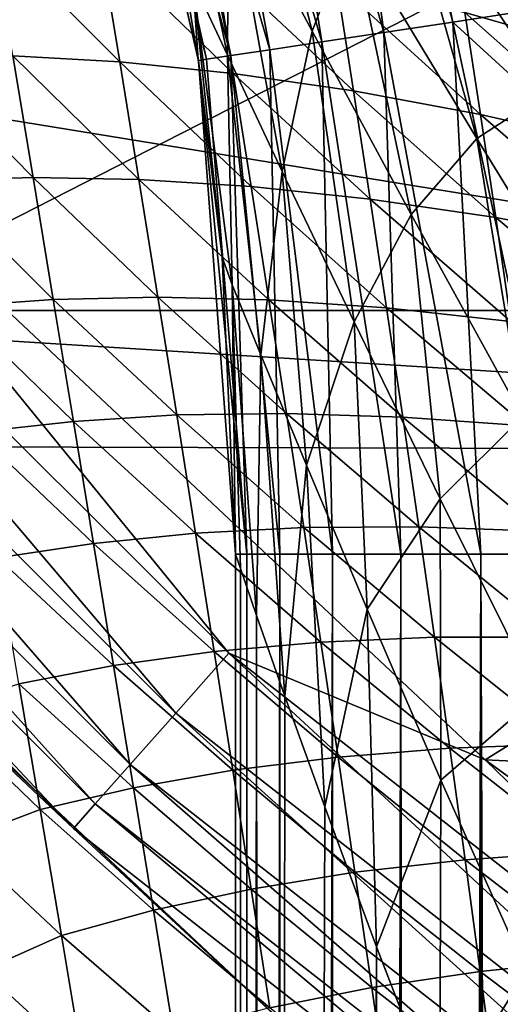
# Model space of a CAD drawing. Header units: metres. Extents: x -25 to 33, y -129 to 30.
# Tile 21 of 84: x -16.65 to -15.2, y -19.14 to -16.17. Entities that reach past the tile are written whole.
import ezdxf

# ---------------------------------------------------------------- set-up
doc = ezdxf.new("R2010")
doc.units = ezdxf.units.M
doc.layers.add('solid_BIDET-ACTIVO_SW0001', color=7, linetype='CONTINUOUS')

msp = doc.modelspace()

# ---------------------------------------------------------------- linework, layer by layer
at = {"layer": 'solid_BIDET-ACTIVO_SW0001'}
for points in [[(-18.810072, -12.785523, 136.579956), (-18.012852, -17.456478, 136.924667), (0.278792, -8.116108, 136.323303)], [(-18.012852, -17.456478, 136.924667), (0.60133, -17.505646, 136.979309), (0.278792, -8.116108, 136.323303)], [(-15.202622, -15.202969, 14), (-19.349218, -14.028516, 14), (-17.432331, -16.349659, 14)], [(-20.145836, -14.633451, 9), (20.146013, -14.633206, 9), (18.149231, -17.047087, 9)], [(-20.145836, -14.633451, 9), (18.149231, -17.047087, 9), (-18.149019, -17.04731, 9)], [(-15.983836, -14.687298, 103.856453), (-15.552014, -16.207855, 103.90097), (-15.761613, -14.622639, 103.953354)], [(-15.343015, -16.176338, 103.97493), (-15.640405, -14.752212, 103.973022), (-15.761613, -14.622639, 103.953354)], [(-15.552014, -16.207855, 103.90097), (-15.343015, -16.176338, 103.97493), (-15.761613, -14.622639, 103.953354)], [(-15.983836, -14.687298, 103.856453), (-16.17568, -14.746599, 103.697044), (-15.7395, -16.236128, 103.78183)], [(-15.983836, -14.687298, 103.856453), (-15.7395, -16.236128, 103.78183), (-15.552014, -16.207855, 103.90097)], [(-16.17568, -14.746599, 103.697044), (-16.322496, -14.791982, 103.491821), (-15.896071, -16.259739, 103.623489)], [(-16.17568, -14.746599, 103.697044), (-15.896071, -16.259739, 103.623489), (-15.7395, -16.236128, 103.78183)], [(-15.343015, -16.176338, 103.97493), (-15.1231, -16.142532, 104), (-15.640405, -14.752212, 103.973022)], [(-16.322496, -14.791982, 103.491821), (-16.414633, -14.820461, 103.254265), (-16.013878, -16.277504, 103.433884)], [(-16.322496, -14.791982, 103.491821), (-16.013878, -16.277504, 103.433884), (-15.896071, -16.259739, 103.623489)], [(-16.414633, -14.820461, 103.254265), (-16.446032, -14.830168, 103), (-16.087009, -16.288532, 103.222519)], [(-16.112272, -16.289156, 92), (-16.111801, -16.292273, 103), (-16.446032, -14.830168, 103)], [(-16.087009, -16.288532, 103.222519), (-16.446032, -14.830168, 103), (-16.111801, -16.292273, 103)], [(-16.165995, -15.968934, 92), (-16.112272, -16.289156, 92), (-16.446032, -14.830168, 103)], [(-16.414633, -14.820461, 103.254265), (-16.087009, -16.288532, 103.222519), (-16.013878, -16.277504, 103.433884)], [(-14.602404, -16.240683, 82.764824), (-15.32361, -15.176751, 82.412483), (-14.64904, -15.944801, 81.767944)], [(-14.602404, -16.240683, 82.764824), (-15.197661, -15.505637, 83.392868), (-15.32361, -15.176751, 82.412483)], [(-13.086232, -17.057993, 14), (-15.202622, -15.202969, 14), (-17.432331, -16.349659, 14)], [(-15.049452, -15.354609, 80.074142), (-15.202622, -15.202969, 14), (-13.086232, -17.057993, 14)], [(-15.989925, -15.326906, 87.978836), (-15.7686, -16.203321, 88.363541), (-16.021271, -15.72921, 89.185081)], [(-15.989925, -15.326906, 87.978836), (-15.65001, -15.899652, 87.167351), (-15.7686, -16.203321, 88.363541)], [(-16.216028, -15.360566, 90.074562), (-16.024057, -16.276321, 90.280151), (-16.12878, -16.052849, 91.12767)], [(-16.216028, -15.360566, 90.074562), (-16.021271, -15.72921, 89.185081), (-16.024057, -16.276321, 90.280151)], [(-14.804685, -16.315229, 83.968071), (-15.330731, -15.601587, 84.627266), (-15.197661, -15.505637, 83.392868)], [(-15.503364, -15.703077, 85.914871), (-15.330731, -15.601587, 84.627266), (-15.048641, -16.383984, 85.215546)], [(-15.048641, -16.383984, 85.215546), (-15.330731, -15.601587, 84.627266), (-14.804685, -16.315229, 83.968071)], [(-15.503364, -15.703077, 85.914871), (-15.271183, -16.528271, 86.435257), (-15.65001, -15.899652, 87.167351)], [(-15.503364, -15.703077, 85.914871), (-15.048641, -16.383984, 85.215546), (-15.271183, -16.528271, 86.435257)], [(-16.021271, -15.72921, 89.185081), (-15.858358, -16.627388, 89.475716), (-16.024057, -16.276321, 90.280151)], [(-16.021271, -15.72921, 89.185081), (-15.7686, -16.203321, 88.363541), (-15.858358, -16.627388, 89.475716)], [(-14.901149, -16.26322, 130.152817), (-15.356238, -15.848617, 130.188965), (-14.946316, -16.000317, 129.952057)], [(-15.307393, -16.147272, 130.327988), (-15.356238, -15.848617, 130.188965), (-14.901149, -16.26322, 130.152817)], [(-16.349087, -16.296429, 130.717422), (-16.733303, -15.91119, 130.712891), (-16.407129, -15.942628, 130.641113)], [(-16.671997, -16.278471, 130.782593), (-16.733303, -15.91119, 130.712891), (-16.349087, -16.296429, 130.717422)], [(-15.65001, -15.899652, 87.167351), (-15.469568, -16.757185, 87.611366), (-15.7686, -16.203321, 88.363541)], [(-15.65001, -15.899652, 87.167351), (-15.271183, -16.528271, 86.435257), (-15.469568, -16.757185, 87.611366)], [(-16.006268, -16.331556, 130.639587), (-16.407129, -15.942628, 130.641113), (-16.06077, -15.991637, 130.554855)], [(-16.349087, -16.296429, 130.717422), (-16.407129, -15.942628, 130.641113), (-16.006268, -16.331556, 130.639587)], [(-16.12878, -16.052849, 91.12767), (-16.112272, -16.289156, 92), (-16.165995, -15.968934, 92)], [(-15.643154, -16.384253, 130.545822), (-16.06077, -15.991637, 130.554855), (-15.694165, -16.059406, 130.451538)], [(-16.006268, -16.331556, 130.639587), (-16.06077, -15.991637, 130.554855), (-15.643154, -16.384253, 130.545822)], [(-18.263832, -16.180344, 13.865894), (-16.180344, -18.263832, 13.865894), (-18.083136, -16.02026, 13.965926)], [(-18.083136, -16.02026, 13.965926), (-16.02026, -18.083136, 13.965926), (-17.432331, -16.349659, 14)], [(-16.180344, -18.263832, 13.865894), (-16.02026, -18.083136, 13.965926), (-18.083136, -16.02026, 13.965926)], [(-16.12878, -16.052849, 91.12767), (-16.040293, -16.886633, 92), (-16.112272, -16.289156, 92)], [(-16.12878, -16.052849, 91.12767), (-16.009888, -16.970119, 91.227089), (-16.040293, -16.886633, 92)], [(-16.12878, -16.052849, 91.12767), (-16.024057, -16.276321, 90.280151), (-16.009888, -16.970119, 91.227089)], [(-15.259905, -16.455744, 130.433701), (-15.694165, -16.059406, 130.451538), (-15.307393, -16.147272, 130.327988)], [(-15.643154, -16.384253, 130.545822), (-15.694165, -16.059406, 130.451538), (-15.259905, -16.455744, 130.433701)], [(-15.343015, -16.176338, 103.97493), (-15.085839, -16.412256, 104), (-15.1231, -16.142532, 104)], [(-14.856651, -16.547342, 130.300186), (-15.307393, -16.147272, 130.327988), (-14.901149, -16.26322, 130.152817)], [(-15.259905, -16.455744, 130.433701), (-15.307393, -16.147272, 130.327988), (-14.856651, -16.547342, 130.300186)], [(-18.418961, -16.317776, 13.706737), (-16.317776, -18.418961, 13.706737), (-18.263832, -16.180344, 13.865894)], [(-16.317776, -18.418961, 13.706737), (-16.180344, -18.263832, 13.865894), (-18.263832, -16.180344, 13.865894)], [(-15.552014, -16.207855, 103.90097), (-15.258819, -17.783419, 103.965927), (-15.343015, -16.176338, 103.97493)], [(-15.343015, -16.176338, 103.97493), (-15.258819, -17.783419, 103.965927), (-15, -17.783419, 104)], [(-15.343015, -16.176338, 103.97493), (-15, -17.783419, 104), (-15.085839, -16.412256, 104)], [(-15.7686, -16.203321, 88.363541), (-15.641219, -17.082018, 88.723297), (-15.858358, -16.627388, 89.475716)], [(-15.7686, -16.203321, 88.363541), (-15.469568, -16.757185, 87.611366), (-15.641219, -17.082018, 88.723297)], [(-15.7395, -16.236128, 103.78183), (-15.5, -17.783419, 103.866028), (-15.552014, -16.207855, 103.90097)], [(-15.552014, -16.207855, 103.90097), (-15.5, -17.783419, 103.866028), (-15.258819, -17.783419, 103.965927)], [(-15.896071, -16.259739, 103.623489), (-15.707107, -17.783419, 103.707108), (-15.7395, -16.236128, 103.78183)], [(-15.7395, -16.236128, 103.78183), (-15.707107, -17.783419, 103.707108), (-15.5, -17.783419, 103.866028)], [(-16.013878, -16.277504, 103.433884), (-15.866025, -17.783419, 103.5), (-15.896071, -16.259739, 103.623489)], [(-15.896071, -16.259739, 103.623489), (-15.866025, -17.783419, 103.5), (-15.707107, -17.783419, 103.707108)], [(-16.610836, -16.64608, 130.851761), (-16.976362, -16.274975, 130.837204), (-16.671997, -16.278471, 130.782593)], [(-16.911894, -16.654922, 130.901123), (-16.976362, -16.274975, 130.837204), (-16.610836, -16.64608, 130.851761)], [(-16.291475, -16.651318, 130.793167), (-16.671997, -16.278471, 130.782593), (-16.349087, -16.296429, 130.717422)], [(-16.610836, -16.64608, 130.851761), (-16.671997, -16.278471, 130.782593), (-16.291475, -16.651318, 130.793167)], [(-15.952202, -16.67244, 130.722641), (-16.349087, -16.296429, 130.717422), (-16.006268, -16.331556, 130.639587)], [(-16.291475, -16.651318, 130.793167), (-16.349087, -16.296429, 130.717422), (-15.952202, -16.67244, 130.722641)], [(-16.112272, -16.289156, 92), (-16.040293, -16.886633, 92), (-16.111801, -16.292273, 103)], [(-16.087009, -16.288532, 103.222519), (-16.111801, -16.292273, 103), (-15.965926, -17.783419, 103.25882)], [(-16.111801, -16.292273, 103), (-16, -17.783419, 103), (-15.965926, -17.783419, 103.25882)], [(-16, -17.783419, 92), (-16, -17.783419, 103), (-16.111801, -16.292273, 103)], [(-16.040293, -16.886633, 92), (-16, -17.783419, 92), (-16.111801, -16.292273, 103)], [(-16.087009, -16.288532, 103.222519), (-15.965926, -17.783419, 103.25882), (-16.013878, -16.277504, 103.433884)], [(-16.024057, -16.276321, 90.280151), (-15.923626, -17.181229, 90.471085), (-16.009888, -16.970119, 91.227089)], [(-16.024057, -16.276321, 90.280151), (-15.858358, -16.627388, 89.475716), (-15.923626, -17.181229, 90.471085)], [(-16.013878, -16.277504, 103.433884), (-15.965926, -17.783419, 103.25882), (-15.866025, -17.783419, 103.5)], [(-18.53793, -16.423172, 13.49932), (-16.423172, -18.53793, 13.49932), (-18.418961, -16.317776, 13.706737)], [(-16.423172, -18.53793, 13.49932), (-16.317776, -18.418961, 13.706737), (-18.418961, -16.317776, 13.706737)], [(-13.086232, -17.057993, 14), (-17.432331, -16.349659, 14), (-15.24556, -18.405001, 14)], [(-16.02026, -18.083136, 13.965926), (-15.24556, -18.405001, 14), (-17.432331, -16.349659, 14)], [(-15.592928, -16.710939, 130.63829), (-16.006268, -16.331556, 130.639587), (-15.643154, -16.384253, 130.545822)], [(-15.952202, -16.67244, 130.722641), (-16.006268, -16.331556, 130.639587), (-15.592928, -16.710939, 130.63829)], [(-15.213371, -16.766888, 130.536606), (-15.643154, -16.384253, 130.545822), (-15.259905, -16.455744, 130.433701)], [(-15.592928, -16.710939, 130.63829), (-15.643154, -16.384253, 130.545822), (-15.213371, -16.766888, 130.536606)], [(-15.048641, -16.383984, 85.215546), (-14.861199, -17.195488, 85.774086), (-15.271183, -16.528271, 86.435257)], [(-18.53793, -16.423172, 13.49932), (-18.612616, -16.489338, 13.257808), (-16.489338, -18.612616, 13.257808)], [(-18.53793, -16.423172, 13.49932), (-16.489338, -18.612616, 13.257808), (-16.423172, -18.53793, 13.49932)], [(-14.813801, -16.841665, 130.415436), (-15.259905, -16.455744, 130.433701), (-14.856651, -16.547342, 130.300186)], [(-15.213371, -16.766888, 130.536606), (-15.259905, -16.455744, 130.433701), (-14.813801, -16.841665, 130.415436)], [(-18.15132, -17.045223, 13), (-16.489338, -18.612616, 13.257808), (-18.612616, -16.489338, 13.257808)], [(-15.271183, -16.528271, 86.435257), (-15.133349, -17.369034, 86.924339), (-15.469568, -16.757185, 87.611366)], [(-15.271183, -16.528271, 86.435257), (-14.861199, -17.195488, 85.774086), (-15.133349, -17.369034, 86.924339)], [(-15.858358, -16.627388, 89.475716), (-15.785629, -17.514925, 89.744774), (-15.923626, -17.181229, 90.471085)], [(-15.858358, -16.627388, 89.475716), (-15.641219, -17.082018, 88.723297), (-15.785629, -17.514925, 89.744774)], [(-16.549852, -17.014122, 130.920486), (-16.911894, -16.654922, 130.901123), (-16.610836, -16.64608, 130.851761)], [(-16.847456, -17.034945, 130.964935), (-16.911894, -16.654922, 130.901123), (-16.549852, -17.014122, 130.920486)], [(-16.23415, -17.006849, 130.867889), (-16.610836, -16.64608, 130.851761), (-16.291475, -16.651318, 130.793167)], [(-16.549852, -17.014122, 130.920486), (-16.610836, -16.64608, 130.851761), (-16.23415, -17.006849, 130.867889)], [(-15.898808, -17.015013, 130.80484), (-16.291475, -16.651318, 130.793167), (-15.952202, -16.67244, 130.722641)], [(-16.23415, -17.006849, 130.867889), (-16.291475, -16.651318, 130.793167), (-15.898808, -17.015013, 130.80484)], [(-15.543312, -17.038965, 130.728439), (-15.952202, -16.67244, 130.722641), (-15.592928, -16.710939, 130.63829)], [(-15.898808, -17.015013, 130.80484), (-15.952202, -16.67244, 130.722641), (-15.543312, -17.038965, 130.728439)], [(-15.167861, -17.080427, 130.637161), (-15.592928, -16.710939, 130.63829), (-15.213371, -16.766888, 130.536606)], [(-15.543312, -17.038965, 130.728439), (-15.592928, -16.710939, 130.63829), (-15.167861, -17.080427, 130.637161)], [(-15.469568, -16.757185, 87.611366), (-15.381324, -17.616949, 88.02459), (-15.641219, -17.082018, 88.723297)], [(-15.469568, -16.757185, 87.611366), (-15.133349, -17.369034, 86.924339), (-15.381324, -17.616949, 88.02459)], [(-14.772154, -17.139215, 130.527252), (-15.213371, -16.766888, 130.536606), (-14.813801, -16.841665, 130.415436)], [(-15.167861, -17.080427, 130.637161), (-15.213371, -16.766888, 130.536606), (-14.772154, -17.139215, 130.527252)], [(-16.009888, -16.970119, 91.227089), (-16, -17.783419, 92), (-16.040293, -16.886633, 92)], [(-16.009888, -16.970119, 91.227089), (-15.984433, -17.827217, 91.442238), (-16, -17.783419, 92)], [(-16.009888, -16.970119, 91.227089), (-15.935928, -17.969482, 90.869812), (-15.984433, -17.827217, 91.442238)], [(-16.009888, -16.970119, 91.227089), (-15.923626, -17.181229, 90.471085), (-15.935928, -17.969482, 90.869812)], [(-16.489038, -17.382576, 130.988754), (-16.847456, -17.034945, 130.964935), (-16.549852, -17.014122, 130.920486)], [(-16.177174, -17.363232, 130.941742), (-16.549852, -17.014122, 130.920486), (-16.23415, -17.006849, 130.867889)], [(-16.489038, -17.382576, 130.988754), (-16.549852, -17.014122, 130.920486), (-16.177174, -17.363232, 130.941742)], [(-15.845858, -17.358583, 130.885406), (-16.23415, -17.006849, 130.867889), (-15.898808, -17.015013, 130.80484)], [(-16.177174, -17.363232, 130.941742), (-16.23415, -17.006849, 130.867889), (-15.845858, -17.358583, 130.885406)], [(-15.494632, -17.369343, 130.817383), (-15.898808, -17.015013, 130.80484), (-15.543312, -17.038965, 130.728439)], [(-15.845858, -17.358583, 130.885406), (-15.898808, -17.015013, 130.80484), (-15.494632, -17.369343, 130.817383)], [(-18.15132, -17.045223, 13), (-15.871858, -19.18578, 13), (-16.489338, -18.612616, 13.257808)], [(-18.149019, -17.04731, 9), (-15.871858, -19.18578, 13), (-18.15132, -17.045223, 13)], [(-16.783043, -17.415024, 131.028671), (-16.847456, -17.034945, 130.964935), (-16.489038, -17.382576, 130.988754)], [(-15.123146, -17.395712, 130.73468), (-15.543312, -17.038965, 130.728439), (-15.167861, -17.080427, 130.637161)], [(-15.494632, -17.369343, 130.817383), (-15.543312, -17.038965, 130.728439), (-15.123146, -17.395712, 130.73468)], [(-18.149019, -17.04731, 9), (18.149231, -17.047087, 9), (15.87161, -19.184862, 9)], [(-18.149019, -17.04731, 9), (-15.871396, -19.18504, 9), (-15.871858, -19.18578, 13)], [(-18.149019, -17.04731, 9), (15.87161, -19.184862, 9), (-15.871396, -19.18504, 9)], [(-10.751269, -18.618132, 14), (-13.086232, -17.057993, 14), (-15.24556, -18.405001, 14)], [(-15.641219, -17.082018, 88.723297), (-15.602228, -17.950304, 89.054932), (-15.785629, -17.514925, 89.744774)], [(-15.641219, -17.082018, 88.723297), (-15.381324, -17.616949, 88.02459), (-15.602228, -17.950304, 89.054932)], [(-15.923626, -17.181229, 90.471085), (-15.851228, -18.213068, 90.281479), (-15.935928, -17.969482, 90.869812)], [(-15.923626, -17.181229, 90.471085), (-15.785629, -17.514925, 89.744774), (-15.851228, -18.213068, 90.281479)], [(-16.120531, -17.720423, 131.014679), (-16.489038, -17.382576, 130.988754), (-16.177174, -17.363232, 130.941742)], [(-15.793451, -17.70348, 130.964661), (-16.177174, -17.363232, 130.941742), (-15.845858, -17.358583, 130.885406)], [(-16.120531, -17.720423, 131.014679), (-16.177174, -17.363232, 130.941742), (-15.793451, -17.70348, 130.964661)], [(-15.44657, -17.701111, 130.904099), (-15.845858, -17.358583, 130.885406), (-15.494632, -17.369343, 130.817383)], [(-15.793451, -17.70348, 130.964661), (-15.845858, -17.358583, 130.885406), (-15.44657, -17.701111, 130.904099)], [(-15.07965, -17.71406, 130.830658), (-15.494632, -17.369343, 130.817383), (-15.123146, -17.395712, 130.73468)], [(-15.44657, -17.701111, 130.904099), (-15.494632, -17.369343, 130.817383), (-15.07965, -17.71406, 130.830658)], [(-15.133349, -17.369034, 86.924339), (-15.085639, -18.211987, 87.377007), (-15.381324, -17.616949, 88.02459)], [(-16.428362, -17.751356, 131.056458), (-16.783043, -17.415024, 131.028671), (-16.489038, -17.382576, 130.988754)], [(-16.428362, -17.751356, 131.056458), (-16.489038, -17.382576, 130.988754), (-16.120531, -17.720423, 131.014679)], [(-16.718653, -17.795156, 131.092285), (-16.783043, -17.415024, 131.028671), (-16.428362, -17.751356, 131.056458)], [(-18.012852, -17.456478, 136.924667), (-17.217073, -22.117046, 137.318146), (0.60133, -17.505646, 136.979309)], [(-17.217073, -22.117046, 137.318146), (-16.422796, -26.764978, 137.761902), (0.60133, -17.505646, 136.979309)], [(-16.422796, -26.764978, 137.761902), (0.923528, -26.885298, 137.834549), (0.60133, -17.505646, 136.979309)], [(-15.785629, -17.514925, 89.744774), (-15.730185, -18.547171, 89.692726), (-15.851228, -18.213068, 90.281479)], [(-15.785629, -17.514925, 89.744774), (-15.602228, -17.950304, 89.054932), (-15.730185, -18.547171, 89.692726)], [(-15.381324, -17.616949, 88.02459), (-15.379304, -18.466528, 88.403564), (-15.602228, -17.950304, 89.054932)], [(-15.381324, -17.616949, 88.02459), (-15.085639, -18.211987, 87.377007), (-15.379304, -18.466528, 88.403564)], [(-16.064159, -18.078253, 131.086533), (-16.428362, -17.751356, 131.056458), (-16.120531, -17.720423, 131.014679)], [(-15.741562, -18.049629, 131.04248), (-16.120531, -17.720423, 131.014679), (-15.793451, -17.70348, 130.964661)], [(-16.064159, -18.078253, 131.086533), (-16.120531, -17.720423, 131.014679), (-15.741562, -18.049629, 131.04248)], [(-15.399266, -18.034721, 130.988968), (-15.793451, -17.70348, 130.964661), (-15.44657, -17.701111, 130.904099)], [(-15.741562, -18.049629, 131.04248), (-15.793451, -17.70348, 130.964661), (-15.399266, -18.034721, 130.988968)], [(-15.03696, -18.034222, 130.923706), (-15.44657, -17.701111, 130.904099), (-15.07965, -17.71406, 130.830658)], [(-15.399266, -18.034721, 130.988968), (-15.44657, -17.701111, 130.904099), (-15.03696, -18.034222, 130.923706)], [(-16.367811, -18.120428, 131.123596), (-16.718653, -17.795156, 131.092285), (-16.428362, -17.751356, 131.056458)], [(-16.367811, -18.120428, 131.123596), (-16.428362, -17.751356, 131.056458), (-16.064159, -18.078253, 131.086533)], [(-16, -17.783419, 103), (-16, -93.300529, 103), (-15.964117, -93.347076, 103.263947)], [(-15.965926, -17.783419, 103.25882), (-16, -17.783419, 103), (-15.964117, -93.347076, 103.263947)], [(-16, -91.360939, 92), (-16, -93.300529, 103), (-16, -17.783419, 103)], [(-16, -91.360939, 92), (-16, -17.783419, 103), (-16, -17.783419, 92)], [(-16, -91.360939, 92), (-16, -17.783419, 92), (-15.984433, -17.827217, 91.442238)], [(-15.866025, -17.783419, 103.5), (-15.965926, -17.783419, 103.25882), (-15.964117, -93.347076, 103.263947)], [(-15.866025, -17.783419, 103.5), (-15.964117, -93.347076, 103.263947), (-15.864044, -93.389145, 103.502563)], [(-15.707107, -17.783419, 103.707108), (-15.866025, -17.783419, 103.5), (-15.864044, -93.389145, 103.502563)], [(-15.707107, -17.783419, 103.707108), (-15.864044, -93.389145, 103.502563), (-15.70379, -93.425797, 103.710411)], [(-15.5, -17.783419, 103.866028), (-15.707107, -17.783419, 103.707108), (-15.70379, -93.425797, 103.710411)], [(-15.5, -17.783419, 103.866028), (-15.70379, -93.425797, 103.710411), (-15.495699, -93.453583, 103.867989)], [(-15.258819, -17.783419, 103.965927), (-15.5, -17.783419, 103.866028), (-15.495699, -93.453583, 103.867989)], [(-15.258819, -17.783419, 103.965927), (-15.495699, -93.453583, 103.867989), (-15.259256, -93.470802, 103.96563)], [(-15.258819, -17.783419, 103.965927), (-15.259256, -93.470802, 103.96563), (-15, -93.47686, 104)], [(-15, -17.783419, 104), (-15.258819, -17.783419, 103.965927), (-15, -93.47686, 104)], [(-16.654278, -18.175318, 131.155792), (-16.718653, -17.795156, 131.092285), (-16.367811, -18.120428, 131.123596)], [(-16, -91.360939, 92), (-15.984433, -17.827217, 91.442238), (-15.935928, -17.969482, 90.869812)], [(-15.602228, -17.950304, 89.054932), (-15.574125, -18.969776, 89.112762), (-15.730185, -18.547171, 89.692726)], [(-15.602228, -17.950304, 89.054932), (-15.379304, -18.466528, 88.403564), (-15.574125, -18.969776, 89.112762)], [(-15.87313, -91.081444, 90.41494), (-16, -91.360939, 92), (-15.935928, -17.969482, 90.869812)], [(-15.87313, -91.081444, 90.41494), (-15.935928, -17.969482, 90.869812), (-15.851228, -18.213068, 90.281479)], [(-15.690097, -18.396772, 131.118622), (-16.064159, -18.078253, 131.086533), (-15.741562, -18.049629, 131.04248)], [(-15.352681, -18.370077, 131.071823), (-15.741562, -18.049629, 131.04248), (-15.399266, -18.034721, 130.988968)], [(-15.690097, -18.396772, 131.118622), (-15.741562, -18.049629, 131.04248), (-15.352681, -18.370077, 131.071823)], [(-14.995255, -18.356783, 131.014374), (-15.399266, -18.034721, 130.988968), (-15.03696, -18.034222, 130.923706)], [(-15.352681, -18.370077, 131.071823), (-15.399266, -18.034721, 130.988968), (-14.995255, -18.356783, 131.014374)], [(-16.008036, -18.436655, 131.157272), (-16.367811, -18.120428, 131.123596), (-16.064159, -18.078253, 131.086533)], [(-16.180344, -18.263832, 13.865894), (-13.860909, -20.080994, 13.865894), (-16.02026, -18.083136, 13.965926)], [(-16.008036, -18.436655, 131.157272), (-16.064159, -18.078253, 131.086533), (-15.690097, -18.396772, 131.118622)], [(-16.02026, -18.083136, 13.965926), (-13.723773, -19.882318, 13.965926), (-15.24556, -18.405001, 14)], [(-13.860909, -20.080994, 13.865894), (-13.723773, -19.882318, 13.965926), (-16.02026, -18.083136, 13.965926)], [(-16.307343, -18.489658, 131.190094), (-16.654278, -18.175318, 131.155792), (-16.367811, -18.120428, 131.123596)], [(-16.307343, -18.489658, 131.190094), (-16.367811, -18.120428, 131.123596), (-16.008036, -18.436655, 131.157272)], [(-16.58992, -18.555517, 131.219193), (-16.90345, -18.253313, 131.194489), (-16.654278, -18.175318, 131.155792)], [(-16.58992, -18.555517, 131.219193), (-16.654278, -18.175318, 131.155792), (-16.307343, -18.489658, 131.190094)], [(-15.87313, -91.081444, 90.41494), (-15.851228, -18.213068, 90.281479), (-15.730185, -18.547171, 89.692726)], [(-15.085639, -18.211987, 87.377007), (-15.121666, -19.04495, 87.789665), (-15.379304, -18.466528, 88.403564)], [(-16.833307, -18.647449, 131.255981), (-16.90345, -18.253313, 131.194489), (-16.58992, -18.555517, 131.219193)], [(-16.317776, -18.418961, 13.706737), (-13.978641, -20.251556, 13.706737), (-16.180344, -18.263832, 13.865894)], [(-13.978641, -20.251556, 13.706737), (-13.860909, -20.080994, 13.865894), (-16.180344, -18.263832, 13.865894)], [(-15.306686, -18.706816, 131.152374), (-15.690097, -18.396772, 131.118622), (-15.352681, -18.370077, 131.071823)], [(-14.954487, -18.68162, 131.102432), (-15.352681, -18.370077, 131.071823), (-14.995255, -18.356783, 131.014374)], [(-15.306686, -18.706816, 131.152374), (-15.352681, -18.370077, 131.071823), (-14.954487, -18.68162, 131.102432)], [(-15.639017, -18.744804, 131.193039), (-16.008036, -18.436655, 131.157272), (-15.690097, -18.396772, 131.118622)], [(-15.639017, -18.744804, 131.193039), (-15.690097, -18.396772, 131.118622), (-15.306686, -18.706816, 131.152374)], [(-10.751269, -18.618132, 14), (-15.24556, -18.405001, 14), (-12.818514, -20.171478, 14)], [(-13.723773, -19.882318, 13.965926), (-12.818514, -20.171478, 14), (-15.24556, -18.405001, 14)], [(-16.423172, -18.53793, 13.49932), (-14.068929, -20.382362, 13.49932), (-16.317776, -18.418961, 13.706737)], [(-14.068929, -20.382362, 13.49932), (-13.978641, -20.251556, 13.706737), (-16.317776, -18.418961, 13.706737)], [(-15.952071, -18.795364, 131.226761), (-16.307343, -18.489658, 131.190094), (-16.008036, -18.436655, 131.157272)], [(-15.952071, -18.795364, 131.226761), (-16.008036, -18.436655, 131.157272), (-15.639017, -18.744804, 131.193039)], [(-15.379304, -18.466528, 88.403564), (-15.382501, -19.465496, 88.540421), (-15.574125, -18.969776, 89.112762)], [(-15.379304, -18.466528, 88.403564), (-15.121666, -19.04495, 87.789665), (-15.382501, -19.465496, 88.540421)], [(-16.246973, -18.85911, 131.255997), (-16.58992, -18.555517, 131.219193), (-16.307343, -18.489658, 131.190094)], [(-16.246973, -18.85911, 131.255997), (-16.307343, -18.489658, 131.190094), (-15.952071, -18.795364, 131.226761)], [(-16.525578, -18.935751, 131.282471), (-16.833307, -18.647449, 131.255981), (-16.58992, -18.555517, 131.219193)], [(-16.525578, -18.935751, 131.282471), (-16.58992, -18.555517, 131.219193), (-16.246973, -18.85911, 131.255997)], [(-16.423172, -18.53793, 13.49932), (-16.489338, -18.612616, 13.257808), (-14.125609, -20.464478, 13.257808)], [(-16.423172, -18.53793, 13.49932), (-14.125609, -20.464478, 13.257808), (-14.068929, -20.382362, 13.49932)], [(-15.87313, -91.081444, 90.41494), (-15.730185, -18.547171, 89.692726), (-15.574125, -18.969776, 89.112762)], [(-15.871858, -19.18578, 13), (-14.125609, -20.464478, 13.257808), (-16.489338, -18.612616, 13.257808)], [(-16.76313, -19.041508, 131.31778), (-16.833307, -18.647449, 131.255981), (-16.525578, -18.935751, 131.282471)], [(-15.26123, -19.044792, 131.230515), (-15.639017, -18.744804, 131.193039), (-15.306686, -18.706816, 131.152374)], [(-14.914489, -19.008257, 131.187469), (-15.306686, -18.706816, 131.152374), (-14.954487, -18.68162, 131.102432)], [(-15.26123, -19.044792, 131.230515), (-15.306686, -18.706816, 131.152374), (-14.914489, -19.008257, 131.187469)], [(-15.588184, -19.093315, 131.265488), (-15.952071, -18.795364, 131.226761), (-15.639017, -18.744804, 131.193039)], [(-15.588184, -19.093315, 131.265488), (-15.639017, -18.744804, 131.193039), (-15.26123, -19.044792, 131.230515)], [(-15.896302, -19.15451, 131.295074), (-16.246973, -18.85911, 131.255997), (-15.952071, -18.795364, 131.226761)], [(-15.896302, -19.15451, 131.295074), (-15.952071, -18.795364, 131.226761), (-15.588184, -19.093315, 131.265488)], [(-16.186689, -19.228752, 131.321289), (-16.525578, -18.935751, 131.282471), (-16.246973, -18.85911, 131.255997)], [(-16.186689, -19.228752, 131.321289), (-16.246973, -18.85911, 131.255997), (-15.896302, -19.15451, 131.295074)], [(-17.959, -18.940598, 137.019348), (-16.641262, -26.656748, 137.725601), (-17.217073, -22.117046, 137.318146)], [(-16.83584, -26.69763, 137.649261), (-16.641262, -26.656748, 137.725601), (-17.959, -18.940598, 137.019348)], [(-16.46125, -19.316015, 131.345657), (-16.76313, -19.041508, 131.31778), (-16.525578, -18.935751, 131.282471)], [(-16.46125, -19.316015, 131.345657), (-16.525578, -18.935751, 131.282471), (-16.186689, -19.228752, 131.321289)], [(-15.501402, -90.811417, 88.883537), (-15.87313, -91.081444, 90.41494), (-15.574125, -18.969776, 89.112762)], [(-15.501402, -90.811417, 88.883537), (-15.574125, -18.969776, 89.112762), (-15.382501, -19.465496, 88.540421)], [(-14.875189, -19.336508, 131.269363), (-15.26123, -19.044792, 131.230515), (-14.914489, -19.008257, 131.187469)], [(-16.692923, -19.435505, 131.379883), (-16.76313, -19.041508, 131.31778), (-16.46125, -19.316015, 131.345657)], [(-15.216115, -19.383434, 131.305939), (-15.588184, -19.093315, 131.265488), (-15.26123, -19.044792, 131.230515)], [(-15.121666, -19.04495, 87.789665), (-15.155916, -20.030354, 87.978905), (-15.382501, -19.465496, 88.540421)], [(-15.216115, -19.383434, 131.305939), (-15.26123, -19.044792, 131.230515), (-14.875189, -19.336508, 131.269363)], [(-15.537655, -19.442503, 131.336151), (-15.896302, -19.15451, 131.295074), (-15.588184, -19.093315, 131.265488)], [(-15.537655, -19.442503, 131.336151), (-15.588184, -19.093315, 131.265488), (-15.216115, -19.383434, 131.305939)]]:
    msp.add_3dface(points, dxfattribs=at)

doc.saveas('drawing.dxf')
